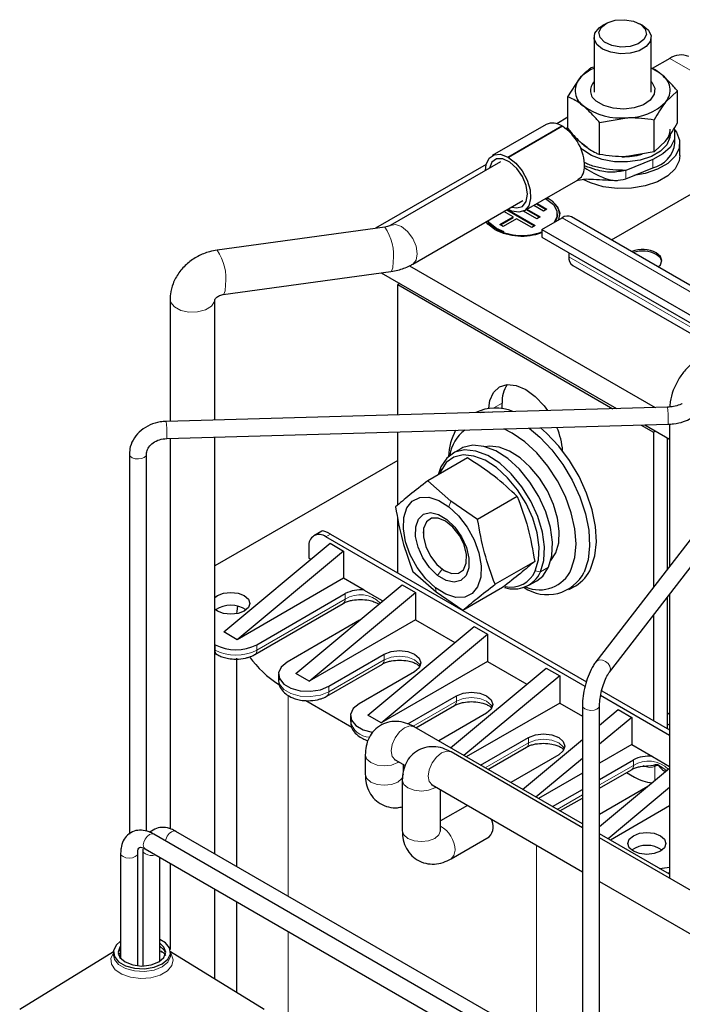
# Model space of a CAD drawing. Header units: millimetres. Extents: x 5 to 418, y 2 to 292.
# Tile 37 of 48: x 328 to 346, y 104 to 132. Entities that reach past the tile are written whole.
import ezdxf

# ---------------------------------------------------------------- set-up
doc = ezdxf.new("R2010")
doc.units = ezdxf.units.MM

msp = doc.modelspace()

# ---------------------------------------------------------------- linework, layer by layer
at = {"color": 7, "linetype": 'Continuous', "lineweight": 25}
for p, q in [((344.1391, 131.6694), (344.0448, 131.615)), ((345.1763, 131.615), (345.082, 131.6694)), ((343.8106, 131.2884), (343.8106, 129.7514)), ((345.4106, 129.7514), (345.4106, 131.2884)), ((345.9305, 130.6936), (345.4402, 130.4105)), ((343.8106, 130.4469), (343.724, 130.4307)), ((343.0772, 129.6241), (343.4006, 130.1246)), ((346.1439, 129.7839), (345.8205, 129.4779)), ((346.1439, 128.8897), (346.1439, 129.7839)), ((343.0772, 128.7299), (343.0772, 129.6241)), ((342.4669, 128.844), (340.9584, 127.9732)), ((343.0772, 129.0464), (342.7638, 128.8654)), ((343.9638, 128.8975), (344.7304, 129.0347)), ((343.9638, 128.0032), (343.9638, 128.8975)), ((345.4971, 128.0831), (345.4971, 128.9774)), ((341.3956, 127.9343), (342.9041, 128.8052)), ((342.9229, 128.7943), (341.4144, 127.9234)), ((343.0217, 128.7265), (343.0772, 128.7722)), ((346.0772, 128.3206), (346.0772, 128.5601)), ((343.2967, 128.429), (343.2861, 128.4716)), ((345.4971, 128.0831), (345.8205, 128.3892)), ((346.2106, 127.9722), (346.2106, 128.3206)), ((345.4971, 128.0831), (344.7304, 127.9459)), ((340.7914, 127.7268), (337.6897, 125.9363)), ((341.186, 127.7967), (338.1027, 126.0167)), ((345.4521, 127.8667), (344.6956, 127.5607)), ((344.2956, 125.6133), (347.8161, 127.6457)), ((344.6956, 127.3212), (345.4521, 127.6271)), ((341.8516, 126.4258), (343.3639, 127.2989)), ((338.7294, 124.9313), (341.8126, 126.7112)), ((342.1947, 126.6239), (342.4708, 126.4639)), ((342.2135, 126.6347), (342.4897, 126.4747)), ((341.5462, 126.258), (341.2873, 126.408)), ((341.3628, 126.4515), (342.1394, 126.0016)), ((341.3816, 126.4624), (342.1583, 126.0124)), ((342.206, 126.2029), (341.8358, 126.4173)), ((341.9118, 126.4606), (342.2816, 126.2464)), ((341.9306, 126.4714), (342.3004, 126.2572)), ((342.3952, 126.4204), (342.1192, 126.5803)), ((342.4897, 126.4747), (342.3952, 126.4204)), ((342.7821, 126.3176), (342.7821, 126.3394)), ((341.1684, 126.0407), (341.5462, 126.258)), ((341.1873, 126.0297), (341.5462, 126.2362)), ((341.6403, 126.2035), (341.2625, 125.9861)), ((341.5462, 126.2362), (341.5462, 126.258)), ((342.0638, 125.9581), (341.6403, 126.2035)), ((342.3004, 126.2572), (342.206, 126.2029)), ((342.3478, 125.9042), (342.9135, 126.2308)), ((347.8117, 123.5834), (343.1802, 126.2572)), ((337.9505, 125.9722), (333.2542, 125.3258)), ((341.292, 125.8362), (341.075, 125.9312)), ((341.2625, 125.9861), (341.1684, 126.0407)), ((342.1583, 126.0124), (342.0638, 125.9581)), ((342.3478, 125.9042), (342.3478, 125.6865)), ((342.3478, 125.9042), (347.5475, 122.9025)), ((342.3478, 125.6865), (347.4785, 122.7246)), ((343.1021, 125.2511), (343.1021, 125.1421)), ((333.4251, 124.0842), (338.1213, 124.7305)), ((337.8462, 124.6927), (344.4404, 120.8859)), ((338.6434, 124.8857), (345.519, 120.9165)), ((343.2126, 124.8979), (347.2391, 122.5734)), ((338.3694, 124.3907), (338.3126, 124.3579)), ((338.3126, 124.3579), (344.3322, 120.8829)), ((338.3126, 120.7123), (338.3126, 124.3579)), ((331.9348, 123.9447), (331.9348, 120.5317)), ((333.1881, 120.5672), (333.1881, 123.9447)), ((345.8686, 120.9264), (331.8264, 120.5286)), ((341.2353, 120.8851), (341.2353, 121.0375)), ((331.84, 120.0488), (345.8822, 120.4466)), ((345.1251, 120.4251), (345.478, 120.2215)), ((345.2333, 120.4282), (345.9251, 120.0288)), ((345.9251, 120.4499), (345.9251, 116.4682)), ((331.9348, 120.0515), (331.9348, 109.1114)), ((333.1881, 108.4125), (333.1881, 120.087)), ((338.3126, 118.1855), (338.3126, 120.2321)), ((345.5347, 120.2542), (345.478, 120.2215)), ((345.478, 120.2215), (345.478, 115.8886)), ((345.8551, 120.0693), (345.8551, 116.3774)), ((340.0745, 119.7607), (339.8482, 119.63)), ((330.7941, 119.6128), (330.7941, 108.9685)), ((331.2741, 109.0435), (331.2741, 119.6128)), ((331.2741, 119.6128), (331.2741, 119.6095)), ((340.2647, 119.505), (339.1548, 118.8643)), ((348.2907, 119.5338), (343.8598, 113.7916)), ((338.3126, 119.4363), (333.1881, 116.478)), ((339.5213, 119.2541), (339.4473, 119.0332)), ((344.2399, 113.4984), (348.6707, 119.2406)), ((339.5156, 119.137), (339.4819, 119.0532)), ((339.8013, 118.2932), (339.1548, 118.8643)), ((341.6593, 118.4215), (340.5494, 117.7808)), ((340.5494, 117.7808), (339.8013, 118.2932)), ((338.3126, 116.2796), (338.3126, 117.8224)), ((336.1834, 117.453), (335.9617, 117.325)), ((343.5585, 113.0988), (336.295, 117.292)), ((336.427, 117.3682), (343.5942, 113.2306)), ((339.0229, 117.4341), (339.0229, 117.3942)), ((333.4383, 114.6303), (336.4176, 117.1124)), ((335.8236, 117.0198), (335.8236, 116.6931)), ((336.4176, 117.1124), (336.7947, 116.8946)), ((336.7947, 116.8946), (333.8154, 114.4126)), ((335.8772, 116.6622), (335.8236, 116.6931)), ((336.7947, 116.8946), (336.7947, 116.1325)), ((342.1477, 116.6057), (341.0379, 115.965)), ((336.7947, 116.1325), (333.8154, 114.4126)), ((337.3734, 115.7984), (336.7947, 116.1325)), ((339.3837, 115.745), (338.7372, 116.3161)), ((339.6324, 116.3384), (339.667, 116.3184)), ((335.4559, 113.4656), (338.4352, 115.9476)), ((338.4352, 115.9476), (338.8123, 115.7299)), ((341.2416, 115.8733), (340.1318, 115.2326)), ((341.9813, 115.9349), (342.2076, 116.0655)), ((343.1066, 115.8147), (343.2952, 115.9236)), ((334.3622, 114.2711), (336.8418, 115.7026)), ((335.833, 113.2479), (338.8123, 115.7299)), ((337.3734, 115.7984), (337.8564, 115.5196)), ((338.8123, 115.7299), (338.8123, 114.9678)), ((340.1318, 115.2326), (339.3837, 115.745)), ((345.8551, 115.5916), (345.8551, 111.9255)), ((345.9251, 115.6824), (345.9251, 107.7331)), ((334.307, 113.9966), (336.7866, 115.428)), ((337.8564, 115.5196), (337.8948, 115.4974)), ((333.2591, 115.2127), (333.1881, 115.2635)), ((345.478, 115.1029), (345.478, 112.1432)), ((337.2432, 114.9546), (335.2108, 113.7813)), ((338.8123, 114.9678), (335.833, 113.2479)), ((337.4735, 112.3009), (340.4528, 114.7829)), ((338.8123, 114.9678), (339.9124, 114.3327)), ((340.4528, 114.7829), (340.8299, 114.5652)), ((333.8154, 114.4126), (333.4383, 114.6303)), ((337.8506, 112.0832), (340.8299, 114.5652)), ((340.8299, 114.5652), (340.8299, 113.8031)), ((333.1881, 114.274), (333.1932, 114.2711)), ((333.2201, 114.0129), (333.2484, 113.9966)), ((336.3798, 113.1064), (337.9355, 114.0044)), ((333.7902, 113.8948), (333.7902, 108.0649)), ((336.3246, 112.8319), (337.8802, 113.7299)), ((340.8299, 113.8031), (337.8506, 112.0832)), ((340.8299, 113.8031), (341.93, 113.168)), ((334.9686, 113.4438), (334.9686, 113.2914)), ((335.833, 113.2479), (335.4559, 113.4656)), ((338.784, 113.5146), (337.2284, 112.6165)), ((339.7889, 111.3842), (342.4704, 113.6181)), ((342.8475, 113.4004), (340.166, 111.1665)), ((342.4704, 113.6181), (342.8475, 113.4004)), ((342.8475, 113.4004), (342.8475, 112.6383)), ((338.5953, 112.0559), (339.9531, 112.8397)), ((345.9251, 111.7326), (343.9932, 112.8479)), ((344.0241, 112.9825), (345.9251, 111.885)), ((335.733, 112.7068), (337.0276, 111.9594)), ((338.8205, 111.9432), (339.8979, 112.5652)), ((342.8475, 112.6383), (340.232, 111.1284)), ((342.8475, 112.6383), (343.4843, 112.2707)), ((343.4843, 112.5699), (343.4843, 102.0332)), ((343.9643, 102.0163), (343.9643, 112.5699)), ((336.9862, 112.2791), (336.9862, 112.1267)), ((337.8506, 112.0832), (337.4735, 112.3009)), ((340.8016, 112.3498), (339.4589, 111.5747)), ((343.9643, 112.0171), (344.488, 112.4534)), ((344.488, 112.4534), (344.8651, 112.2357)), ((345.9251, 112.3204), (345.8551, 112.3609)), ((344.8651, 112.2357), (343.9643, 111.4852)), ((344.8651, 112.2357), (344.8651, 111.4736)), ((345.9251, 112.0156), (345.8551, 112.056)), ((345.8551, 112.056), (345.8551, 111.9255)), ((343.4843, 109.2509), (338.7678, 111.9737)), ((340.628, 110.8998), (341.9707, 111.6749)), ((341.8065, 110.2195), (343.4843, 111.6172)), ((344.8651, 111.4736), (343.9643, 110.9535)), ((344.8651, 111.4736), (345.4439, 111.1395)), ((337.4021, 111.1851), (337.4021, 110.6407)), ((343.4843, 109.1422), (339.8049, 111.2663)), ((340.8381, 110.7785), (341.9155, 111.4004)), ((342.8192, 111.1851), (341.4765, 110.41)), ((338.2345, 111.0499), (338.5207, 110.8847)), ((338.4688, 110.7347), (338.4688, 110.9146)), ((343.4843, 111.0853), (342.1836, 110.0018)), ((343.9643, 110.4964), (344.9123, 111.0436)), ((345.3256, 110.8815), (345.4788, 110.9015)), ((345.4439, 111.1395), (345.9251, 110.8616)), ((343.4843, 110.6764), (342.2496, 109.9637)), ((345.9251, 110.8051), (343.9643, 109.1715)), ((343.9643, 110.2537), (344.857, 110.7691)), ((344.7169, 110.6882), (344.9406, 110.5591)), ((338.4392, 110.4777), (338.4392, 109.0624)), ((339.2716, 110.3425), (343.4843, 107.9105)), ((339.5059, 109.0624), (339.5059, 110.2072)), ((342.6456, 109.7351), (343.4843, 110.2193)), ((345.3136, 110.2956), (343.9643, 109.5167)), ((345.9251, 110.2732), (344.2012, 108.837)), ((342.8557, 109.6138), (343.4843, 109.9766)), ((340.2632, 109.77), (339.5059, 109.3328)), ((345.9251, 109.756), (344.2672, 108.7989)), ((354.8563, 95.4683), (331.4747, 108.9662)), ((342.7884, 102.8704), (332.0969, 109.0424)), ((345.9251, 107.8418), (343.9643, 108.9738)), ((339.8049, 108.2738), (340.8703, 108.8888)), ((352.0063, 104.2226), (343.9643, 108.8651)), ((330.549, 108.4317), (330.549, 105.4856)), ((331.029, 108.4317), (331.0289, 108.4272)), ((331.029, 105.2767), (331.029, 108.4317)), ((331.1744, 108.5481), (331.1712, 108.5079)), ((331.1712, 108.5079), (331.1712, 105.2708)), ((331.2347, 108.5505), (354.6163, 95.0526)), ((331.6512, 105.4035), (331.6512, 108.31)), ((331.9348, 108.1463), (331.9348, 105.7366)), ((343.9643, 107.6334), (351.7073, 103.1635)), ((333.1881, 104.9044), (333.1881, 107.4228)), ((333.7902, 107.0752), (333.7902, 104.5324)), ((330.3477, 105.6713), (327.7221, 104.0492)), ((330.3473, 105.6554), (330.3473, 105.5768)), ((331.7164, 105.6569), (331.6728, 105.6818)), ((334.5724, 104.0492), (331.9468, 105.6713)), ((331.9473, 105.5768), (331.9473, 105.6554))]:
    msp.add_line(p, q, dxfattribs=at)
at = {"color": 7, "linetype": 'Continuous', "lineweight": 18}
for p, q in [((345.9305, 130.6936), (348.297, 129.3274)), ((345.4521, 127.8667), (345.4521, 127.6271)), ((344.6956, 127.3212), (344.6956, 127.5607)), ((342.9135, 126.2308), (347.7546, 123.4361)), ((343.1021, 125.1421), (347.3953, 122.6636)), ((341.2353, 121.0375), (341.0051, 120.9046)), ((339.5156, 119.137), (339.5213, 119.2541)), ((339.7434, 118.1356), (339.8013, 118.2932)), ((336.295, 117.292), (336.427, 117.3682)), ((340.0387, 117.3327), (340.0651, 117.3494)), ((342.5345, 116.4414), (342.3082, 116.3108)), ((339.5548, 116.3889), (339.4286, 116.2147)), ((342.1631, 116.3408), (342.3082, 116.3108)), ((339.3708, 115.8618), (339.3837, 115.745)), ((336.8418, 115.5501), (336.8418, 115.7026)), ((336.8418, 115.5501), (334.3622, 114.1187)), ((333.1932, 114.2711), (333.1932, 114.1187)), ((334.3622, 114.1187), (334.3622, 114.2711)), ((333.1932, 114.1187), (333.1881, 114.1216)), ((337.9355, 113.852), (337.9355, 114.0044)), ((337.9355, 113.852), (336.3798, 112.954)), ((336.3798, 112.954), (336.3798, 113.1064)), ((335.239, 112.8536), (335.239, 107.2285)), ((339.9531, 112.6873), (339.9531, 112.8397)), ((339.9531, 112.6873), (338.74, 111.987)), ((341.9707, 111.5225), (340.76, 110.8236)), ((341.9707, 111.5225), (341.9707, 111.6749)), ((338.3126, 110.9674), (338.3436, 110.9869)), ((344.9123, 110.8912), (343.9643, 110.3439)), ((344.9123, 111.0436), (344.9123, 110.8912)), ((338.4771, 110.7626), (338.4688, 110.7666)), ((345.5162, 110.4644), (345.5162, 110.8662)), ((339.3497, 110.26), (339.3807, 110.2795)), ((343.4843, 110.0668), (342.7776, 109.6589)), ((342.197, 108.6537), (342.197, 103.2118)), ((345.8642, 107.877), (345.9251, 107.8866)), ((335.239, 106.2388), (335.239, 103.4825)), ((331.6728, 105.6818), (331.6512, 105.6928))]:
    msp.add_line(p, q, dxfattribs=at)
at = {"color": 7, "linetype": 'Continuous', "lineweight": 25, "flags": 128}
for points in [[(344.5484, 130.828), (344.2793, 130.8681), (344.0503, 130.9588), (343.8887, 131.0893), (343.8143, 131.2439), (343.8359, 131.4038), (343.9509, 131.5498), (344.0448, 131.615)], [(344.5587, 131.0136), (344.3083, 131.0543), (344.1039, 131.1472), (343.9767, 131.2781), (343.9459, 131.4272), (344.0163, 131.5718), (344.1772, 131.6898), (344.4041, 131.7633), (344.6624, 131.781), (344.9128, 131.7404), (345.1172, 131.6475), (345.2445, 131.5165), (345.2752, 131.3674), (345.2048, 131.2228), (345.0439, 131.1049), (344.817, 131.0314), (344.5587, 131.0136)], [(345.1763, 131.615), (345.3324, 131.4876), (345.4068, 131.333), (345.3852, 131.1731), (345.2702, 131.0271), (345.0756, 130.9127), (344.8249, 130.8435), (344.5484, 130.828)], [(345.4106, 130.0464), (345.4268, 130.0279), (345.51, 129.8626), (345.4958, 129.6907), (345.3856, 129.5307), (345.1915, 129.4001), (344.9344, 129.313), (344.6422, 129.2787), (344.3466, 129.3011), (344.0796, 129.3777), (343.8701, 129.5002)], [(345.9439, 128.5601), (345.9369, 128.4814), (345.8509, 128.2777), (345.673, 128.095), (345.4162, 127.9468), (345.0997, 127.8441), (344.7469, 127.7944), (344.384, 127.8016), (344.0379, 127.865), (343.7343, 127.98), (343.4957, 128.138), (343.4203, 128.2133)], [(346.0492, 128.7248), (346.116, 128.6335), (346.2035, 128.4075), (346.1909, 128.1761), (346.079, 127.9538), (345.8748, 127.7545), (345.5912, 127.5908), (345.246, 127.4729), (344.9284, 127.4153)], [(346.0504, 128.7214), (346.0677, 128.6566), (346.0598, 128.43), (345.9481, 128.2128), (345.7406, 128.0204), (345.4521, 127.8667)], [(343.615, 128.2005), (343.4957, 128.2904), (343.4579, 128.3256)], [(340.7734, 127.5585), (340.7913, 127.7267), (340.8727, 127.8995), (341.0112, 127.9972), (341.192, 128.0092), (341.3956, 127.9343)], [(341.9424, 126.8893), (341.9061, 127.1344), (341.8022, 127.3883), (341.6446, 127.6167), (341.4546, 127.7888), (341.258, 127.8813), (341.0812, 127.8817), (340.9481, 127.79), (340.8768, 127.6185), (340.8767, 127.6181)], [(341.4144, 127.9234), (341.4137, 127.9197), (341.4117, 127.9174), (341.4086, 127.9168), (341.405, 127.9181), (341.4014, 127.921), (341.3984, 127.9251), (341.3963, 127.9297), (341.3956, 127.9343)], [(341.4144, 127.9234), (341.6181, 127.7632), (341.7989, 127.5425), (341.9373, 127.2849), (342.0187, 127.0182), (342.0342, 126.7709), (341.9821, 126.5697), (341.8681, 126.4361), (341.7044, 126.3844), (341.5085, 126.4202), (341.4, 126.473)], [(346.2106, 127.9722), (346.1909, 127.8277), (346.079, 127.6054), (345.8748, 127.4061), (345.5912, 127.2424), (345.246, 127.1245), (344.8609, 127.0599), (344.46, 127.0526), (344.0686, 127.1031), (343.7112, 127.2083), (343.5083, 127.3027)], [(341.5033, 126.5327), (341.6446, 126.5057), (341.8022, 126.5522), (341.9061, 126.686), (341.9424, 126.8893)], [(342.448, 126.7701), (342.4892, 126.7476), (342.6731, 126.6015), (342.7698, 126.4297), (342.7698, 126.2491), (342.6963, 126.1054)], [(342.4952, 126.7974), (342.6404, 126.705), (342.789, 126.5428), (342.8481, 126.3624), (342.8125, 126.18), (342.8074, 126.1696)], [(341.0279, 125.904), (340.8391, 126.0517), (340.7863, 126.1187)], [(341.075, 125.9094), (340.8911, 126.0555), (340.8288, 126.1433)], [(341.075, 125.9312), (340.8911, 126.0773), (340.8383, 126.1487)], [(342.7821, 126.3176), (342.7698, 126.2273), (342.7218, 126.1201)], [(345.6103, 124.8543), (345.669, 124.9153), (345.7096, 125.0332), (345.669, 125.151), (345.5534, 125.2509)], [(345.7083, 125.0114), (345.669, 125.1074), (345.5534, 125.2073)], [(340.8603, 120.8951), (340.8935, 121.1094), (340.9971, 121.3384), (341.1619, 121.4913), (341.3767, 121.5576), (341.6269, 121.5329), (341.8953, 121.4187), (342.1637, 121.2229), (342.4138, 120.9589), (342.5097, 120.8312)], [(340.6171, 120.7776), (340.8661, 120.795), (340.9664, 120.7875)], [(343.1729, 116.3832), (343.2749, 116.7123), (343.3095, 117.0959), (343.2752, 117.5192), (343.1734, 117.9661), (343.008, 118.4193), (342.7853, 118.8614), (342.514, 119.2754), (342.2043, 119.6455), (341.8683, 119.9573), (341.5189, 120.199), (341.2851, 120.3163)], [(341.9934, 120.3364), (342.2931, 120.0849), (342.6306, 119.7284), (342.9367, 119.3213), (343.2008, 118.8773), (343.4141, 118.4116), (343.5692, 117.9401), (343.6609, 117.4787), (343.6861, 117.0433), (343.6438, 116.6486), (343.5356, 116.3081)], [(343.7242, 116.417), (343.8324, 116.7575), (343.8746, 117.1521), (343.8495, 117.5876), (343.7578, 118.0489), (343.6026, 118.5205), (343.3894, 118.9862), (343.1252, 119.4301), (342.8192, 119.8373), (342.4817, 120.1937), (342.3092, 120.3454)], [(342.3082, 116.3108), (342.4018, 116.6315), (342.4209, 117.01), (342.3645, 117.4272), (342.2353, 117.8621), (342.04, 118.2931), (341.7882, 118.6985), (341.4926, 119.058), (341.168, 119.3535), (340.8308, 119.5702), (340.4977, 119.6973), (340.1856, 119.7283), (339.91, 119.6618), (339.6848, 119.5011), (339.5213, 119.2541)], [(342.5345, 116.4414), (342.6281, 116.7622), (342.6472, 117.1406), (342.5907, 117.5578), (342.4616, 117.9928), (342.2662, 118.4238), (342.0144, 118.8292), (341.7189, 119.1886), (341.3943, 119.4841), (341.057, 119.7008), (340.724, 119.8279), (340.4119, 119.859), (340.1363, 119.7925), (340.0745, 119.7607)], [(342.6018, 116.6349), (342.7374, 116.8431), (342.8194, 117.1237), (342.836, 117.4549), (342.7866, 117.8199), (342.6736, 118.2005), (342.5027, 118.5776), (342.2824, 118.9324), (342.0238, 119.2469), (341.7398, 119.5054), (341.4447, 119.6951), (341.1533, 119.8063), (340.8801, 119.8334), (340.7647, 119.8172)], [(342.1631, 116.3408), (342.2521, 116.6455), (342.2702, 117.0051), (342.2166, 117.4014), (342.0939, 117.8146), (341.9083, 118.2241), (341.6691, 118.6092), (341.3883, 118.9507), (341.0799, 119.2314), (340.7595, 119.4373), (340.4432, 119.558), (340.1466, 119.5875), (339.8848, 119.5243), (339.6709, 119.3716), (339.5156, 119.137)], [(339.3708, 115.8618), (339.0982, 116.1173), (338.8569, 116.4328), (338.6633, 116.7869), (338.5307, 117.1554), (338.4679, 117.5132), (338.4794, 117.836), (338.5644, 118.1017), (338.717, 118.2923), (338.9268, 118.3947), (339.1796, 118.4019), (339.4582, 118.3136), (339.7434, 118.1356)], [(339.7434, 118.1356), (340.016, 117.8802), (340.2573, 117.5647), (340.4509, 117.2106), (340.5836, 116.8421), (340.6463, 116.4842), (340.6348, 116.1614), (340.5498, 115.8957), (340.3972, 115.7052), (340.1874, 115.6028), (339.9346, 115.5955), (339.6561, 115.6839), (339.3708, 115.8618)], [(339.4286, 116.2147), (339.2052, 116.4315), (339.0163, 116.7038), (338.8803, 117.005), (338.8106, 117.3056), (338.8139, 117.5762), (338.89, 117.7902), (339.0314, 117.9267), (339.2242, 117.9725), (339.4497, 117.9228), (339.6856, 117.7828)], [(340.0387, 117.3327), (339.8588, 117.5654), (339.6515, 117.7349), (339.4419, 117.821), (339.2554, 117.8131), (339.1143, 117.7122), (339.0358, 117.5305), (339.0292, 117.29), (339.0954, 117.0195), (339.2263, 116.7518)], [(339.6856, 117.7828), (339.909, 117.566), (340.0979, 117.2936), (340.2339, 116.9924), (340.3037, 116.6918), (340.3003, 116.4213), (340.2242, 116.2073), (340.0829, 116.0707), (339.89, 116.025), (339.6646, 116.0746), (339.4286, 116.2147)], [(339.2263, 116.7518), (339.4063, 116.5192), (339.6136, 116.3496), (339.8231, 116.2636), (340.0097, 116.2715), (340.1507, 116.3723), (340.2293, 116.554), (340.2359, 116.7946), (340.1697, 117.065), (340.0387, 117.3327)], [(342.2076, 116.0655), (342.371, 116.1945), (342.5345, 116.4414)], [(333.1881, 115.5974), (333.2591, 115.6481), (333.4322, 115.7149), (333.6363, 115.7383), (333.8404, 115.7149), (334.0134, 115.6481), (334.129, 115.5482), (334.1696, 115.4304), (334.129, 115.3126), (334.0134, 115.2127), (333.8404, 115.146), (333.6363, 115.1225), (333.4322, 115.146), (333.2591, 115.2127), (333.2591, 115.2127)], [(333.8248, 115.3483), (333.8028, 115.215), (333.795, 115.1365)], [(337.8564, 115.5196), (337.865, 115.4781), (337.8655, 115.473)], [(337.9355, 114.0044), (338.1301, 114.0795), (338.3597, 114.1059), (338.5894, 114.0795), (338.784, 114.0044), (338.9141, 113.8921), (338.9597, 113.7595), (338.9141, 113.627), (338.784, 113.5146)], [(335.2108, 113.7813), (335.0461, 113.6455), (334.9718, 113.4854), (334.9968, 113.3203), (335.1181, 113.1701), (335.3211, 113.0529), (335.5813, 112.9829), (335.8674, 112.9684), (336.1447, 113.0113), (336.3798, 113.1064)], [(339.9531, 112.8397), (340.1477, 112.9148), (340.3774, 112.9411), (340.607, 112.9148), (340.8016, 112.8397), (340.9317, 112.7273), (340.9774, 112.5948), (340.9317, 112.4622), (340.8016, 112.3498)], [(337.2284, 112.6165), (337.0637, 112.4808), (336.9894, 112.3207), (337.0144, 112.1556), (337.1357, 112.0054), (337.3388, 111.8882), (337.599, 111.8181), (337.6168, 111.8155)], [(341.9707, 111.6749), (342.1654, 111.75), (342.395, 111.7764), (342.6246, 111.75), (342.8192, 111.6749), (342.9493, 111.5626), (342.995, 111.43), (342.9493, 111.2975), (342.8192, 111.1851)], [(344.9123, 108.4855), (344.7967, 108.5854), (344.7561, 108.7032), (344.7967, 108.821), (344.9123, 108.9209), (345.0853, 108.9877), (345.2894, 109.0111), (345.4935, 108.9877), (345.6665, 108.9209), (345.7821, 108.821), (345.8227, 108.7032), (345.7821, 108.5854), (345.6665, 108.4855), (345.4935, 108.4188), (345.2894, 108.3953), (345.0853, 108.4188), (344.9123, 108.4855)], [(345.6469, 108.0025), (345.7154, 108.0098), (345.9251, 108.039)], [(330.549, 105.962), (330.4222, 105.8506), (330.3503, 105.6957), (330.3745, 105.5359), (330.4919, 105.3905), (330.6884, 105.2771), (330.9402, 105.2093), (331.217, 105.1954), (331.4853, 105.2369), (331.7129, 105.3289), (331.8723, 105.4602), (331.9442, 105.6152), (331.92, 105.775), (331.8026, 105.9203), (331.6512, 106.0141)], [(330.549, 105.8252), (330.5313, 105.8027), (330.4806, 105.6554), (330.5313, 105.5081), (330.6759, 105.3833), (330.8921, 105.2999), (331.1473, 105.2706), (331.4024, 105.2999), (331.6187, 105.3833), (331.7632, 105.5081), (331.8139, 105.6554), (331.7632, 105.8027), (331.6512, 105.9074)]]:
    msp.add_lwpolyline(points, dxfattribs=at)
at = {"color": 7, "linetype": 'Continuous', "lineweight": 18, "flags": 128}
for points in [[(338.8592, 125.2182), (338.8254, 125.4335), (338.7294, 125.655), (338.5856, 125.8489), (338.4161, 125.9857), (338.2465, 126.0447), (338.1066, 126.0189)], [(338.1213, 124.7305), (338.1387, 124.7407), (338.1702, 124.8304), (338.1812, 124.9994)], [(338.7295, 124.9314), (338.8254, 125.0419), (338.8592, 125.2182)], [(333.4251, 124.0842), (333.4424, 124.0943), (333.4739, 124.1841), (333.485, 124.3531)], [(332.7068, 123.5928), (332.4625, 123.5874), (332.2332, 123.6365), (332.0539, 123.7325), (331.9519, 123.8608), (331.9348, 123.9448)], [(333.1875, 123.9282), (333.1803, 123.8875), (333.0953, 123.7551), (332.929, 123.6516), (332.7068, 123.5928)], [(331.0459, 119.4744), (330.9533, 119.4824), (330.8729, 119.5102), (330.8172, 119.5536), (330.7944, 119.606), (330.7941, 119.6128)], [(331.2741, 119.6095), (331.2601, 119.5661), (331.2119, 119.5198), (331.1367, 119.4876), (331.0459, 119.4744)], [(338.945, 113.6833), (338.9141, 113.7396), (338.784, 113.852), (338.5894, 113.9271), (338.3597, 113.9535), (338.1301, 113.9271), (337.9355, 113.852)], [(344.2691, 113.5886), (344.2524, 113.6679), (344.2049, 113.7437), (344.1338, 113.8045), (344.0499, 113.841), (343.966, 113.8477), (343.8948, 113.8235), (343.8598, 113.7916)], [(344.2412, 113.5001), (344.2524, 113.5179), (344.2691, 113.5886)], [(334.9686, 113.2914), (334.9968, 113.1679), (335.1181, 113.0177), (335.3211, 112.9005), (335.5813, 112.8304), (335.8674, 112.816), (336.1447, 112.8589), (336.3798, 112.954)], [(340.9627, 112.5186), (340.9317, 112.5749), (340.8016, 112.6873), (340.607, 112.7624), (340.3774, 112.7887), (340.1477, 112.7624), (339.9531, 112.6873)], [(343.9436, 112.5135), (343.8895, 112.4694), (343.8103, 112.4406), (343.718, 112.4314), (343.6267, 112.4434), (343.5502, 112.4746), (343.5003, 112.5203), (343.4843, 112.57)], [(343.9643, 112.5698), (343.9642, 112.5663), (343.9436, 112.5135)], [(338.7678, 111.9737), (338.6455, 111.9974), (338.5012, 111.9473), (338.3568, 111.8308), (338.2345, 111.6658), (338.1527, 111.4773), (338.124, 111.2941), (338.1527, 111.144), (338.2345, 111.0499), (338.2345, 111.0499)], [(342.9803, 111.3538), (342.9493, 111.4102), (342.8192, 111.5225), (342.6246, 111.5976), (342.395, 111.624), (342.1654, 111.5976), (341.9707, 111.5225)], [(337.4021, 111.185), (337.4427, 111.0673), (337.5584, 110.9674), (337.7314, 110.9007), (337.9355, 110.8772), (338.1396, 110.9007), (338.3126, 110.9674)], [(339.8049, 111.2663), (339.6826, 111.29), (339.5383, 111.2398), (339.3939, 111.1234), (339.2716, 110.9584), (339.1898, 110.7699), (339.1611, 110.5867), (339.1898, 110.4366), (339.2716, 110.3425), (339.2716, 110.3425)], [(337.4021, 110.6407), (337.4427, 110.5229), (337.5584, 110.423), (337.7314, 110.3563), (337.9355, 110.3329), (338.1396, 110.3563), (338.3126, 110.423)], [(338.3126, 110.423), (338.4282, 110.5229), (338.4688, 110.6407)], [(338.4392, 110.4776), (338.4798, 110.3599), (338.5954, 110.26), (338.7685, 110.1932), (338.9726, 110.1698), (339.1767, 110.1932), (339.3497, 110.26)], [(331.2347, 108.5505), (331.2347, 108.5505), (331.1979, 108.5929), (331.185, 108.6604), (331.1979, 108.7428), (331.2347, 108.8277), (331.2897, 108.9019), (331.3547, 108.9543), (331.4196, 108.9769), (331.4747, 108.9662)], [(332.0969, 109.0424), (332.0419, 109.0531), (331.9769, 109.0305), (331.912, 108.9781), (331.8569, 108.9039), (331.8201, 108.819), (331.8099, 108.7727)], [(338.4392, 109.0624), (338.4798, 108.9445), (338.5954, 108.8446), (338.7685, 108.7779), (338.9726, 108.7545), (339.1767, 108.7779), (339.3497, 108.8446)], [(339.3497, 108.8446), (339.4653, 108.9445), (339.5059, 109.0624)], [(330.9587, 108.3337), (330.8808, 108.3037), (330.789, 108.2931), (330.6971, 108.3037), (330.6193, 108.3337), (330.5673, 108.3787), (330.549, 108.4317), (330.549, 108.4318)], [(331.0289, 108.4272), (331.0107, 108.3787), (330.9587, 108.3337)], [(331.1712, 108.5078), (331.1895, 108.4549), (331.2415, 108.4099)], [(339.805, 108.2738), (339.8867, 108.3679), (339.9154, 108.518)], [(330.549, 105.7466), (330.5313, 105.7241), (330.4841, 105.6161)], [(331.8104, 105.6161), (331.7632, 105.7241), (331.6512, 105.8287)], [(330.3473, 105.6299), (330.2791, 105.488), (330.291, 105.3219), (330.3957, 105.167), (330.5818, 105.0402), (330.8292, 104.9551), (331.1111, 104.921), (331.3969, 104.9415), (331.6556, 105.0145), (331.8592, 105.1321), (331.9857, 105.2815), (332.0214, 105.4464), (331.9623, 105.6091), (331.9473, 105.6299)], [(330.3473, 105.5761), (330.3745, 105.4573), (330.4919, 105.3119), (330.6884, 105.1985), (330.9402, 105.1307), (331.217, 105.1167), (331.4853, 105.1583), (331.7129, 105.2503), (331.8723, 105.3816), (331.9442, 105.5366), (331.9472, 105.5808)]]:
    msp.add_lwpolyline(points, dxfattribs=at)
at = {"color": 7, "linetype": 'Continuous', "lineweight": 25}
for centre, radius, start, end in [((346.2429, 130.2574), 0.5365, 65.69288, 125.61758), ((344.209, 129.4249), 1.0692, 111.87792, 139.11867), ((344.9225, 129.2664), 1.2498, 51.49569, 67.0162), ((345.4196, 129.8079), 0.5193, 320.54503, 57.22986), ((343.8015, 129.7946), 0.5193, 140.54503, 237.22986), ((344.0634, 129.7976), 0.3547, 135.4576, 236.98117), ((344.748, 130.5536), 1.5191, 269.3386, 314.91481), ((344.5669, 130.8482), 1.8209, 234.92195, 275.15219), ((342.6517, 128.4448), 0.4399, 54.99438, 114.84552), ((342.9239, 128.8058), 0.0198, 181.83929, 238.6491), ((342.1856, 127.654), 1.3579, 359.9451, 57.11101), ((345.4134, 128.7286), 0.5308, 317.1844, 358.26995), ((345.2576, 128.431), 0.827, 283.60182, 352.33087), ((344.6177, 130.1243), 2.1816, 269.22453, 284.28782), ((342.3008, 126.2633), 0.5507, 5.65513, 71.54598), ((343.0697, 126.0127), 0.2683, 65.69288, 125.61758), ((341.7874, 127.3766), 1.6569, 242.71926, 289.77064), ((341.7866, 127.2858), 1.5494, 242.66141, 291.23666), ((345.1736, 124.5086), 0.8338, 62.90255, 111.61673), ((345.1728, 124.4598), 0.8389, 63.01991, 108.08341), ((343.3558, 125.1098), 0.2557, 172.74417, 235.94365), ((342.0723, 121.0911), 0.8387, 146.21689, 183.66284), ((341.0494, 119.6533), 1.2497, 67.00674, 116.31714), ((341.4028, 119.4827), 1.672, 151.59611, 177.81118), ((340.8594, 119.4052), 1.106, 127.27264, 171.16615), ((340.8765, 119.5502), 2.0592, 4.17561, 23.1109), ((336.111, 117.0664), 0.2911, 50.79671, 189.21404), ((342.7689, 116.8143), 1.0346, 300.57255, 337.41152), ((341.5637, 116.6507), 0.8185, 251.21903, 335.46033), ((341.477, 116.6304), 0.7447, 257.75716, 337.12135), ((342.504, 116.8305), 1.1564, 235.62005, 333.14302), ((342.2849, 116.7831), 0.9739, 246.26154, 335.75256), ((337.2613, 114.898), 0.9074, 82.9033, 117.53955), ((333.6363, 114.6273), 0.7508, 55.41069, 124.58931), ((333.7777, 115.3993), 1.2706, 242.60967, 297.39033), ((333.2675, 114.0943), 0.0942, 212.52277, 241.66981), ((336.7319, 115.8297), 3.1985, 216.3386, 236.71172), ((345.3318, 110.239), 0.9074, 82.9033, 117.53955), ((345.6192, 111.7964), 1.4112, 241.25583, 262.52348), ((340.5802, 109.1744), 0.407, 315.44488, 31.39834), ((345.2894, 107.9001), 0.7508, 55.41069, 124.58931)]:
    msp.add_arc(centre, radius, start, end, dxfattribs=at)
at = {"color": 7, "linetype": 'Continuous', "lineweight": 18}
for centre, radius, start, end in [((342.8313, 127.7022), 0.7175, 354.51288, 354.77054), ((336.8037, 125.1864), 1.3902, 352.2728, 34.42018), ((332.1074, 124.54), 1.3902, 352.2728, 34.42018), ((343.5706, 120.624), 2.3178, 358.12245, 7.49523), ((345.5558, 120.5134), 0.3333, 348.42699, 5.97089), ((329.5283, 120.2262), 2.3178, 358.12245, 7.49523), ((331.5135, 120.1156), 0.3333, 348.42699, 5.97089), ((337.2616, 114.8902), 0.7821, 44.28714, 122.45827), ((336.715, 115.534), 0.1279, 304.05635, 7.25583), ((333.3198, 114.1025), 0.1277, 172.70659, 236.31908), ((333.7777, 115.2469), 1.2706, 242.60967, 297.39033), ((334.2355, 114.1025), 0.1278, 303.91704, 7.2698), ((337.8086, 113.8359), 0.1279, 304.05635, 7.25583), ((336.2531, 112.9378), 0.1278, 303.91704, 7.2698), ((339.8262, 112.6711), 0.1279, 304.05635, 7.25583), ((337.5506, 112.2593), 0.5798, 193.2239, 267.00599), ((341.8439, 111.5064), 0.1279, 304.05635, 7.25583), ((344.7816, 110.8767), 0.1315, 305.01333, 6.29885), ((345.332, 110.2312), 0.7821, 44.28714, 122.45827), ((345.4373, 110.8201), 0.0914, 30.29554, 62.997), ((339.1348, 108.5013), 0.7807, 1.22145, 61.62117), ((331.4128, 108.7469), 0.378, 243.05241, 286.72303)]:
    msp.add_arc(centre, radius, start, end, dxfattribs=at)
at = {"color": 7, "linetype": 'Continuous', "lineweight": 25}
msp.add_ellipse((336.7334, 117.0007), major_axis=(0.5567, -0.4466), ratio=0.1763827, start_param=2.2877397, end_param=3.0730566, dxfattribs=at)
for points, knots in [([(343.4006, 130.1246), (343.4083, 130.1341), (343.5175, 130.2689), (343.6245, 130.3527), (343.724, 130.4307)], [0, 0, 0, 0, 0.0702006, 1, 1, 1, 1]), ([(345.7007, 130.2445), (345.664, 130.2739), (345.5659, 130.3524), (345.4704, 130.3981), (345.4106, 130.4267)], [0, 0, 0, 0, 0.3742539, 1, 1, 1, 1]), ([(346.1439, 129.7839), (346.1112, 129.8238), (345.9668, 129.9993), (345.8167, 130.1376), (345.7007, 130.2445)], [0, 0, 0, 0, 0.2269026, 1, 1, 1, 1]), ([(343.5205, 129.358), (343.4838, 129.3869), (343.3338, 129.5049), (343.1876, 129.5728), (343.0772, 129.6241)], [0, 0, 0, 0, 0.2443658, 1, 1, 1, 1]), ([(345.8205, 129.4779), (345.8129, 129.4682), (345.7037, 129.3307), (345.5966, 129.1476), (345.4971, 128.9774)], [0, 0, 0, 0, 0.0702006, 1, 1, 1, 1]), ([(343.9638, 128.8975), (343.931, 128.9373), (343.7866, 129.1129), (343.6365, 129.2511), (343.5205, 129.358)], [0, 0, 0, 0, 0.2269026, 1, 1, 1, 1]), ([(344.7304, 129.0347), (344.7486, 129.0355), (345.0075, 129.0476), (345.2612, 129.0112), (345.4971, 128.9774)], [0, 0, 0, 0, 0.0702006, 1, 1, 1, 1]), ([(345.8205, 128.3892), (345.8282, 128.3988), (345.9374, 128.5364), (346.0444, 128.7195), (346.1439, 128.8897)], [0, 0, 0, 0, 0.07020058, 1, 1, 1, 1]), ([(343.0772, 128.7299), (343.1876, 128.6001), (343.3338, 128.4284), (343.4838, 128.3005), (343.5205, 128.2693)], [0, 0, 0, 0, 0.7556342, 1, 1, 1, 1]), ([(343.5205, 128.2693), (343.6365, 128.186), (343.7866, 128.0782), (343.931, 128.0171), (343.9638, 128.0032)], [0, 0, 0, 0, 0.7730974, 1, 1, 1, 1]), ([(344.7304, 127.9459), (344.7123, 127.9451), (344.4534, 127.933), (344.1997, 127.9694), (343.9638, 128.0032)], [0, 0, 0, 0, 0.0702006, 1, 1, 1, 1]), ([(344.6956, 127.5607), (344.5747, 127.5614), (344.3329, 127.5628), (343.9837, 127.6214), (343.7096, 127.6954), (343.574, 127.7628), (343.5298, 127.7848)], [0, 0, 0, 0, 0.2870819, 0.5741712, 0.8612593, 1, 1, 1, 1]), ([(343.3598, 127.3049), (343.4049, 127.3363), (343.5024, 127.4044), (343.5304, 127.5534), (343.5455, 127.6336)], [0, 0, 0, 0, 0.4618871, 1, 1, 1, 1]), ([(343.5458, 127.6368), (343.545, 127.639), (343.5433, 127.6435), (343.5434, 127.6496), (343.5435, 127.6527)], [0, 0, 0, 0, 0.4871418, 1, 1, 1, 1]), ([(343.5521, 127.6298), (343.5501, 127.6313), (343.5476, 127.6332), (343.5461, 127.6362), (343.5458, 127.6368)], [0, 0, 0, 0, 0.7959327, 1, 1, 1, 1]), ([(343.5521, 127.6298), (343.6301, 127.5825), (343.789, 127.486), (344.096, 127.3371), (344.4098, 127.254), (344.6016, 127.2991), (344.6956, 127.3212)], [0, 0, 0, 0, 0.2798301, 0.5694869, 0.7893009, 1, 1, 1, 1]), ([(344.6956, 127.5607), (344.5651, 127.534), (344.2951, 127.4787), (343.8893, 127.5637), (343.6593, 127.6427), (343.5605, 127.6768)], [0, 0, 0, 0, 0.3474577, 0.719396, 1, 1, 1, 1]), ([(343.3149, 127.2762), (343.3845, 127.2923), (343.5366, 127.3274), (343.9326, 127.3014), (344.245, 127.287), (344.4689, 127.2767)], [0, 0, 0, 0, 0.1931973, 0.4215218, 1, 1, 1, 1]), ([(338.1027, 126.0167), (338.0953, 126.0128), (338.0797, 126.0045), (338.0256, 125.9851), (337.9755, 125.9765), (337.9505, 125.9722)], [0, 0, 0, 0, 0.3146105, 0.6565894, 1, 1, 1, 1]), ([(333.2542, 125.3258), (333.1825, 125.3129), (332.9962, 125.2794), (332.7074, 125.1607), (332.4125, 124.9608), (332.1709, 124.6986), (332.0098, 124.4011), (331.9421, 124.1415), (331.9366, 123.9927), (331.9348, 123.9447)], [0, 0, 0, 0, 0.1036887, 0.2692555, 0.437074, 0.6070931, 0.7780632, 0.9283022, 1, 1, 1, 1]), ([(338.1213, 124.7305), (338.1857, 124.7414), (338.3679, 124.7723), (338.5717, 124.8451), (338.7001, 124.9153), (338.7294, 124.9313)], [0, 0, 0, 0, 0.2967981, 0.8398906, 1, 1, 1, 1]), ([(333.1882, 123.9365), (333.1882, 123.9372), (333.1881, 123.9385), (333.2064, 123.9691), (333.2422, 124.0054), (333.2924, 124.0405), (333.3517, 124.0677), (333.3973, 124.08), (333.4202, 124.0834), (333.4251, 124.0842)], [0, 0, 0, 0, 0.1999125, 0.3770737, 0.5266561, 0.6774149, 0.8223835, 0.9615351, 1, 1, 1, 1]), ([(346.7575, 122.2954), (346.7053, 122.2623), (346.5662, 122.1739), (346.3641, 121.9775), (346.1668, 121.706), (346.0206, 121.3992), (345.9434, 121.1355), (345.9344, 120.9809), (345.9317, 120.9331)], [0, 0, 0, 0, 0.117183, 0.3125945, 0.5090774, 0.70706, 0.9094994, 1, 1, 1, 1]), ([(346.2819, 121.029), (346.2584, 121.0168), (346.1921, 120.9823), (346.0497, 120.9398), (345.9266, 120.9307), (345.8686, 120.9264)], [0, 0, 0, 0, 0.22589437, 0.63521854, 1, 1, 1, 1]), ([(345.8822, 120.4466), (345.9347, 120.4497), (346.0859, 120.4586), (346.311, 120.5087), (346.4564, 120.5809), (346.5219, 120.6133)], [0, 0, 0, 0, 0.2260089, 0.651673, 1, 1, 1, 1]), ([(331.8264, 120.5286), (331.7706, 120.5247), (331.6152, 120.5139), (331.3681, 120.4378), (331.1152, 120.2845), (330.9228, 120.0727), (330.8118, 119.8394), (330.7995, 119.6812), (330.7941, 119.6128)], [0, 0, 0, 0, 0.1048725, 0.2921919, 0.481058, 0.6702154, 0.8573929, 1, 1, 1, 1]), ([(331.2741, 119.6128), (331.2754, 119.6331), (331.2793, 119.6975), (331.3287, 119.809), (331.4535, 119.9339), (331.6321, 120.026), (331.7717, 120.0413), (331.84, 120.0488)], [0, 0, 0, 0, 0.1059171, 0.33673, 0.5519435, 0.7808223, 1, 1, 1, 1]), ([(341.6593, 118.4215), (341.4518, 118.6171), (341.0378, 119.0076), (340.5221, 119.3394), (340.2647, 119.505)], [0, 0, 0, 0, 0.5008729, 1, 1, 1, 1]), ([(339.1548, 118.8643), (338.9784, 118.7276), (338.6256, 118.4541), (338.3743, 118.2394), (338.2487, 118.132)], [0, 0, 0, 0, 0.4999949, 1, 1, 1, 1]), ([(341.6593, 118.4215), (341.7661, 118.1336), (341.9797, 117.5576), (342.0917, 116.923), (342.1477, 116.6057)], [0, 0, 0, 0, 0.4999949, 1, 1, 1, 1]), ([(338.2487, 118.132), (338.3047, 117.8147), (338.4167, 117.18), (338.6304, 116.6041), (338.7372, 116.3161)], [0, 0, 0, 0, 0.4999949, 1, 1, 1, 1]), ([(341.0379, 115.965), (340.931, 116.2529), (340.7174, 116.8289), (340.6054, 117.4635), (340.5494, 117.7808)], [0, 0, 0, 0, 0.4999949, 1, 1, 1, 1]), ([(342.1477, 116.6057), (342.0221, 116.4983), (341.7709, 116.2835), (341.4181, 116.0101), (341.2416, 115.8733)], [0, 0, 0, 0, 0.4999949, 1, 1, 1, 1]), ([(340.1318, 115.2326), (340.2574, 115.34), (340.5086, 115.5548), (340.8614, 115.8282), (341.0379, 115.965)], [0, 0, 0, 0, 0.4999949, 1, 1, 1, 1]), ([(336.7908, 115.4273), (336.803, 115.4352), (336.8388, 115.4583), (336.9274, 115.4908), (337.0707, 115.5287), (337.19, 115.5349), (337.2661, 115.5389)], [0, 0, 0, 0, 0.1213669, 0.358663, 0.5907031, 1, 1, 1, 1]), ([(337.2661, 115.5389), (337.3458, 115.5346), (337.4559, 115.5286), (337.5962, 115.4934), (337.6937, 115.4585), (337.7454, 115.4272), (337.7696, 115.4125)], [0, 0, 0, 0, 0.397834, 0.5493853, 0.7892867, 1, 1, 1, 1]), ([(333.2513, 113.9995), (333.2662, 113.9896), (333.3162, 113.9562), (333.4237, 113.9178), (333.5835, 113.8753), (333.7071, 113.8695), (333.7777, 113.8662)], [0, 0, 0, 0, 0.1047933, 0.3531521, 0.6307011, 1, 1, 1, 1]), ([(333.7777, 113.8662), (333.8695, 113.8716), (333.9968, 113.879), (334.166, 113.9298), (334.2553, 113.9618), (334.3016, 113.9947), (334.3059, 113.9977)], [0, 0, 0, 0, 0.4790183, 0.6644415, 0.9691946, 1, 1, 1, 1]), ([(337.8845, 113.7292), (337.8966, 113.737), (337.9325, 113.7602), (338.0211, 113.7927), (338.1644, 113.8306), (338.2836, 113.8368), (338.3597, 113.8407)], [0, 0, 0, 0, 0.1213669, 0.358663, 0.5907031, 1, 1, 1, 1]), ([(338.3597, 113.8407), (338.4394, 113.8365), (338.5494, 113.8305), (338.6902, 113.7952), (338.7886, 113.7593), (338.8766, 113.71), (338.9089, 113.68), (338.9249, 113.6651)], [0, 0, 0, 0, 0.3192364, 0.4408467, 0.6333523, 0.8190848, 1, 1, 1, 1]), ([(343.8598, 113.7916), (343.8364, 113.7589), (343.7669, 113.6617), (343.6678, 113.4593), (343.5727, 113.1852), (343.5089, 112.9023), (343.486, 112.6971), (343.4846, 112.5921), (343.4843, 112.5699)], [0, 0, 0, 0, 0.1106648, 0.3281992, 0.5357172, 0.7397071, 0.9450772, 1, 1, 1, 1]), ([(343.9643, 112.5699), (343.9651, 112.6015), (343.9673, 112.6921), (343.9931, 112.8756), (344.0498, 113.1019), (344.1278, 113.3108), (344.1975, 113.4406), (344.2311, 113.4864), (344.2399, 113.4984)], [0, 0, 0, 0, 0.1069115, 0.3064546, 0.5140227, 0.7236034, 0.9274826, 1, 1, 1, 1]), ([(334.9778, 113.2959), (334.9757, 113.2665), (334.9689, 113.1744), (335.039, 113.0286), (335.1596, 112.8957), (335.2994, 112.8086), (335.4404, 112.7521), (335.6014, 112.7109), (335.7248, 112.7049), (335.7953, 112.7015)], [0, 0, 0, 0, 0.0824762, 0.2583335, 0.4344199, 0.5855437, 0.7005271, 0.8290247, 1, 1, 1, 1]), ([(335.7953, 112.7015), (335.8871, 112.7068), (336.0144, 112.7142), (336.1837, 112.7651), (336.2729, 112.7971), (336.3192, 112.8299), (336.3235, 112.833)], [0, 0, 0, 0, 0.4790183, 0.6644415, 0.9691946, 1, 1, 1, 1]), ([(339.9021, 112.5644), (339.9142, 112.5723), (339.9501, 112.5954), (340.0387, 112.6279), (340.182, 112.6659), (340.3013, 112.672), (340.3774, 112.676)], [0, 0, 0, 0, 0.1213669, 0.358663, 0.5907031, 1, 1, 1, 1]), ([(340.3774, 112.676), (340.457, 112.6717), (340.567, 112.6658), (340.7078, 112.6305), (340.8062, 112.5945), (340.8942, 112.5452), (340.9265, 112.5152), (340.9425, 112.5004)], [0, 0, 0, 0, 0.3192364, 0.4408467, 0.6333523, 0.8190848, 1, 1, 1, 1]), ([(336.9955, 112.1311), (336.9933, 112.1017), (336.9866, 112.0096), (337.0567, 111.864), (337.1769, 111.7304), (337.3178, 111.6452), (337.4189, 111.5999), (337.4724, 111.5872), (337.4812, 111.5851)], [0, 0, 0, 0, 0.1140431, 0.357208, 0.6006897, 0.8096546, 0.9686466, 1, 1, 1, 1]), ([(338.7678, 111.9737), (338.7113, 112.003), (338.5745, 112.0741), (338.3435, 112.1288), (338.0866, 112.1199), (337.8439, 112.0343), (337.641, 111.877), (337.4981, 111.6665), (337.416, 111.433), (337.4067, 111.267), (337.4021, 111.1851)], [0, 0, 0, 0, 0.0961384, 0.2329399, 0.3618975, 0.4881465, 0.6221094, 0.748948, 0.8760894, 1, 1, 1, 1]), ([(341.9197, 111.3997), (341.9319, 111.4075), (341.9677, 111.4307), (342.0563, 111.4632), (342.1996, 111.5011), (342.3189, 111.5073), (342.395, 111.5113)], [0, 0, 0, 0, 0.1213669, 0.358663, 0.5907031, 1, 1, 1, 1]), ([(342.395, 111.5113), (342.4746, 111.507), (342.5846, 111.501), (342.7254, 111.4658), (342.8238, 111.4298), (342.9118, 111.3805), (342.9441, 111.3505), (342.9601, 111.3356)], [0, 0, 0, 0, 0.3192364, 0.4408467, 0.6333523, 0.8190848, 1, 1, 1, 1]), ([(339.8049, 111.2663), (339.7484, 111.2956), (339.6116, 111.3667), (339.3806, 111.4214), (339.1237, 111.4125), (338.881, 111.3269), (338.6781, 111.1696), (338.5351, 110.9591), (338.4531, 110.7256), (338.4438, 110.5596), (338.4392, 110.4777)], [0, 0, 0, 0, 0.0961384, 0.2329399, 0.3618975, 0.4881465, 0.6221094, 0.748948, 0.8760894, 1, 1, 1, 1]), ([(338.2163, 111.0591), (338.2161, 111.0591), (338.2094, 111.0602), (338.2222, 111.0549), (338.2345, 111.0499)], [0, 0, 0, 0, 0.0383239, 1, 1, 1, 1]), ([(345.4788, 110.9015), (345.4956, 110.9066), (345.5205, 110.9141), (345.5587, 110.9188), (345.5877, 110.9148), (345.6406, 110.8912), (345.7049, 110.8358), (345.7659, 110.8007), (345.7955, 110.7836)], [0, 0, 0, 0, 0.186101, 0.2742431, 0.3617623, 0.4294245, 0.7225673, 1, 1, 1, 1]), ([(345.5162, 110.8662), (345.5198, 110.8692), (345.5244, 110.8731), (345.5298, 110.8776), (345.5369, 110.8834), (345.5494, 110.892), (345.5655, 110.9004), (345.5793, 110.9009), (345.5868, 110.8995), (345.5943, 110.8966), (345.6068, 110.8893), (345.625, 110.8727), (345.6526, 110.8421), (345.7009, 110.7898), (345.7573, 110.7375), (345.8053, 110.7224), (345.8203, 110.7177)], [0, 0, 0, 0, 0.050568, 0.0651883, 0.0726989, 0.1452434, 0.2176003, 0.2361029, 0.2537703, 0.2716343, 0.2906946, 0.349427, 0.4353799, 0.5799816, 0.8682624, 1, 1, 1, 1]), ([(337.4021, 110.6407), (337.405, 110.5772), (337.4118, 110.4231), (337.4799, 110.1957), (337.616, 109.9778), (337.8116, 109.8097), (338.0488, 109.7152), (338.2679, 109.6913), (338.3938, 109.721), (338.4392, 109.7317)], [0, 0, 0, 0, 0.11712858, 0.28381464, 0.44093924, 0.59476049, 0.75798729, 0.91252929, 1, 1, 1, 1]), ([(344.8612, 110.7683), (344.8734, 110.7762), (344.9093, 110.7993), (344.9979, 110.8318), (345.1412, 110.8698), (345.2604, 110.8759), (345.3365, 110.8799)], [0, 0, 0, 0, 0.1214667, 0.3587359, 0.5907496, 1, 1, 1, 1]), ([(345.793, 110.7796), (345.814, 110.7694), (345.838, 110.7577), (345.8512, 110.7464), (345.8529, 110.7449)], [0, 0, 0, 0, 0.8704991, 1, 1, 1, 1]), ([(339.2534, 110.3517), (339.2532, 110.3517), (339.2465, 110.3528), (339.2593, 110.3475), (339.2716, 110.3425)], [0, 0, 0, 0, 0.0383239, 1, 1, 1, 1]), ([(331.4747, 108.9662), (331.4319, 108.9884), (331.3201, 109.0465), (331.1344, 109.0862), (330.9212, 109.0609), (330.7375, 108.9531), (330.613, 108.7809), (330.5566, 108.6022), (330.5511, 108.48), (330.549, 108.4317)], [0, 0, 0, 0, 0.1020105, 0.2664117, 0.4195264, 0.5856723, 0.7412321, 0.897685, 1, 1, 1, 1]), ([(332.0969, 109.0424), (332.0541, 109.0647), (331.9423, 109.1228), (331.7575, 109.1616), (331.5417, 109.1401), (331.4278, 109.0589), (331.3689, 109.0169)], [0, 0, 0, 0, 0.1748017, 0.4565138, 0.7188858, 1, 1, 1, 1]), ([(338.4392, 109.0624), (338.4421, 108.9988), (338.4489, 108.8447), (338.517, 108.6173), (338.6531, 108.3993), (338.8486, 108.2319), (339.0863, 108.1348), (339.3401, 108.1162), (339.5833, 108.1619), (339.7317, 108.2368), (339.8049, 108.2738)], [0, 0, 0, 0, 0.0961339, 0.2329423, 0.3619031, 0.4881527, 0.6221219, 0.748963, 0.8761017, 1, 1, 1, 1]), ([(339.507, 109.042), (339.5071, 109.0417), (339.5095, 109.0354), (339.5077, 109.0492), (339.5059, 109.0624)], [0, 0, 0, 0, 0.0392998, 1, 1, 1, 1]), ([(331.029, 108.4317), (331.0301, 108.4552), (331.033, 108.5194), (331.0602, 108.5811), (331.0751, 108.5904), (331.0905, 108.5997), (331.1655, 108.5874), (331.2185, 108.5591), (331.2347, 108.5505)], [0, 0, 0, 0, 0.1067426, 0.2922864, 0.4951263, 0.7299609, 0.9178493, 1, 1, 1, 1]), ([(331.6766, 105.676), (331.6866, 105.6718), (331.7506, 105.6449), (331.8026, 105.5903), (331.8157, 105.562), (331.8152, 105.5672), (331.8152, 105.5675)], [0, 0, 0, 0, 0.0822575, 0.5260632, 0.9742916, 1, 1, 1, 1]), ([(330.4813, 105.5731), (330.4811, 105.5715), (330.4804, 105.5666), (330.4919, 105.5958), (330.5286, 105.6209), (330.5323, 105.6235)], [0, 0, 0, 0, 0.3005513, 0.9281365, 1, 1, 1, 1])]:
    msp.add_open_spline(points, degree=3, knots=knots, dxfattribs=at)
at = {"color": 7, "linetype": 'Continuous', "lineweight": 18}
msp.add_open_spline([(345.1859, 110.8835), (345.2156, 110.8703), (345.2768, 110.8429), (345.3939, 110.8259), (345.4676, 110.8502), (345.5162, 110.8662)], degree=3, knots=[0, 0, 0, 0, 0.2436055, 0.5016105, 1, 1, 1, 1], dxfattribs=at)

doc.saveas('drawing.dxf')
